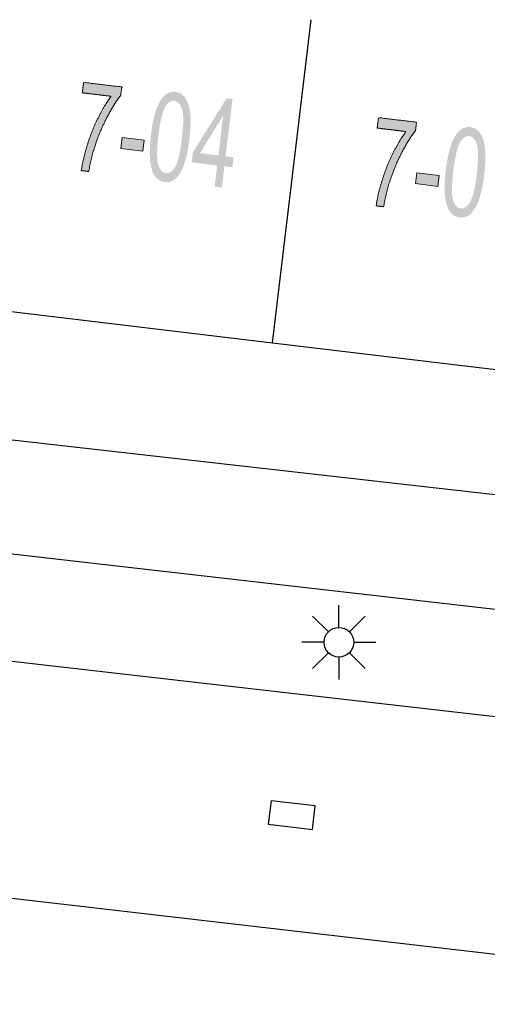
# Model space of a CAD drawing. Header units: metres. Extents: x 134521 to 134907, y 396000 to 396359.
# Tile 124 of 135: x 134730.55 to 134738.43, y 396342.75 to 396359.35. Entities that reach past the tile are written whole.
import ezdxf

# ---------------------------------------------------------------- set-up
doc = ezdxf.new("R2010")
doc.units = ezdxf.units.M
doc.header["$MEASUREMENT"] = 0

msp = doc.modelspace()

# ---------------------------------------------------------------- hatches: boundary and pattern name
at = {"linetype": 'Continuous', "lineweight": 0, "extrusion": (0, 0, -1)}
h = msp.add_hatch(color=251, dxfattribs=at)
edge = h.paths.add_edge_path()
edge.add_line((-134731.603, 396358.113), (-134731.624, 396358.289))
edge.add_line((-134731.624, 396358.289), (-134732.267, 396358.212))
edge.add_line((-134732.267, 396358.212), (-134732.25, 396358.07))
edge.add_spline(control_points=[(-134732.25, 396358.07), (-134732.137, 396357.93), (-134732.014, 396357.69), (-134731.89, 396357.45), (-134731.808, 396357.191), (-134731.749, 396357.009), (-134731.712, 396356.788)], knot_values=[0, 0, 0, 0.333333, 0.333333, 0.666667, 0.666667, 1, 1, 1], degree=2, periodic=0)
edge.add_line((-134731.712, 396356.788), (-134731.586, 396356.803))
edge.add_spline(control_points=[(-134731.586, 396356.803), (-134731.61, 396356.978), (-134731.683, 396357.222), (-134731.757, 396357.465), (-134731.867, 396357.687), (-134731.977, 396357.908), (-134732.089, 396358.055)], knot_values=[0, 0, 0, 0.333333, 0.333333, 0.666667, 0.666667, 1, 1, 1], degree=2, periodic=0)
edge.add_line((-134732.089, 396358.055), (-134731.603, 396358.113))
h = msp.add_hatch(color=251, dxfattribs=at)
edge = h.paths.add_edge_path()
edge.add_spline(control_points=[(-134732.76, 396357.407), (-134732.792, 396357.671), (-134732.848, 396357.828), (-134732.903, 396357.985), (-134732.985, 396358.063), (-134733.067, 396358.142), (-134733.175, 396358.129), (-134733.255, 396358.119), (-134733.31, 396358.064), (-134733.364, 396358.008), (-134733.392, 396357.913), (-134733.421, 396357.817), (-134733.427, 396357.684), (-134733.434, 396357.551), (-134733.408, 396357.33), (-134733.376, 396357.068), (-134733.321, 396356.911), (-134733.266, 396356.754), (-134733.184, 396356.675), (-134733.102, 396356.596), (-134732.993, 396356.609), (-134732.849, 396356.626), (-134732.786, 396356.79), (-134732.71, 396356.988), (-134732.76, 396357.407)], knot_values=[0, 0, 0, 0.083333, 0.083333, 0.166667, 0.166667, 0.25, 0.25, 0.333333, 0.333333, 0.416667, 0.416667, 0.5, 0.5, 0.583333, 0.583333, 0.666667, 0.666667, 0.75, 0.75, 0.833333, 0.833333, 0.916667, 0.916667, 1, 1, 1], degree=2, periodic=0)
edge = h.paths.add_edge_path(flags=16)
edge.add_spline(control_points=[(-134732.886, 396357.392), (-134732.842, 396357.025), (-134732.885, 396356.897), (-134732.927, 396356.769), (-134733.011, 396356.759), (-134733.095, 396356.749), (-134733.166, 396356.863), (-134733.238, 396356.978), (-134733.282, 396357.345), (-134733.326, 396357.712), (-134733.283, 396357.84), (-134733.241, 396357.968), (-134733.156, 396357.978), (-134733.072, 396357.988), (-134733.009, 396357.887), (-134732.93, 396357.759), (-134732.886, 396357.392)], knot_values=[0, 0, 0, 0.125, 0.125, 0.25, 0.25, 0.375, 0.375, 0.5, 0.5, 0.625, 0.625, 0.75, 0.75, 0.875, 0.875, 1, 1, 1], degree=2, periodic=0)
at = {"linetype": 'Continuous', "lineweight": 0}
h = msp.add_hatch(color=251, dxfattribs=at)
h.paths.add_polyline_path([(134733.956, 396356.519), (134733.834, 396356.533), (134733.877, 396356.89), (134733.446, 396356.941), (134733.466, 396357.109), (134734.035, 396358.02), (134734.134, 396358.008), (134734.019, 396357.043), (134734.153, 396357.027), (134734.133, 396356.859), (134733.999, 396356.875)])
h.paths.add_polyline_path([(134733.897, 396357.058), (134733.586, 396357.095), (134733.978, 396357.73)], flags=16)
at = {"linetype": 'Continuous', "lineweight": 0, "extrusion": (0, 0, -1)}
h = msp.add_hatch(color=251, dxfattribs=at)
edge = h.paths.add_edge_path()
edge.add_line((-134736.574, 396357.519), (-134736.595, 396357.695))
edge.add_line((-134736.595, 396357.695), (-134737.237, 396357.618))
edge.add_line((-134737.237, 396357.618), (-134737.22, 396357.475))
edge.add_spline(control_points=[(-134737.22, 396357.475), (-134737.107, 396357.335), (-134736.984, 396357.096), (-134736.861, 396356.856), (-134736.779, 396356.597), (-134736.72, 396356.414), (-134736.683, 396356.193)], knot_values=[0, 0, 0, 0.333333, 0.333333, 0.666667, 0.666667, 1, 1, 1], degree=2, periodic=0)
edge.add_line((-134736.683, 396356.193), (-134736.557, 396356.208))
edge.add_spline(control_points=[(-134736.557, 396356.208), (-134736.58, 396356.384), (-134736.654, 396356.627), (-134736.728, 396356.871), (-134736.838, 396357.092), (-134736.948, 396357.313), (-134737.06, 396357.46)], knot_values=[0, 0, 0, 0.333333, 0.333333, 0.666667, 0.666667, 1, 1, 1], degree=2, periodic=0)
edge.add_line((-134737.06, 396357.46), (-134736.574, 396357.519))
h = msp.add_hatch(color=251, dxfattribs=at)
edge = h.paths.add_edge_path()
edge.add_spline(control_points=[(-134737.731, 396356.812), (-134737.763, 396357.076), (-134737.818, 396357.233), (-134737.874, 396357.39), (-134737.956, 396357.469), (-134738.038, 396357.547), (-134738.146, 396357.534), (-134738.226, 396357.525), (-134738.28, 396357.469), (-134738.335, 396357.414), (-134738.363, 396357.318), (-134738.391, 396357.223), (-134738.398, 396357.089), (-134738.405, 396356.956), (-134738.378, 396356.735), (-134738.347, 396356.473), (-134738.292, 396356.316), (-134738.236, 396356.159), (-134738.155, 396356.08), (-134738.073, 396356.001), (-134737.964, 396356.014), (-134737.82, 396356.031), (-134737.757, 396356.195), (-134737.681, 396356.393), (-134737.731, 396356.812)], knot_values=[0, 0, 0, 0.083333, 0.083333, 0.166667, 0.166667, 0.25, 0.25, 0.333333, 0.333333, 0.416667, 0.416667, 0.5, 0.5, 0.583333, 0.583333, 0.666667, 0.666667, 0.75, 0.75, 0.833333, 0.833333, 0.916667, 0.916667, 1, 1, 1], degree=2, periodic=0)
edge = h.paths.add_edge_path(flags=16)
edge.add_spline(control_points=[(-134737.857, 396356.797), (-134737.813, 396356.43), (-134737.855, 396356.302), (-134737.898, 396356.174), (-134737.982, 396356.164), (-134738.065, 396356.154), (-134738.137, 396356.269), (-134738.209, 396356.384), (-134738.253, 396356.75), (-134738.297, 396357.118), (-134738.254, 396357.245), (-134738.212, 396357.373), (-134738.126, 396357.383), (-134738.043, 396357.393), (-134737.98, 396357.293), (-134737.901, 396357.164), (-134737.857, 396356.797)], knot_values=[0, 0, 0, 0.125, 0.125, 0.25, 0.25, 0.375, 0.375, 0.5, 0.5, 0.625, 0.625, 0.75, 0.75, 0.875, 0.875, 1, 1, 1], degree=2, periodic=0)
for points in [[(-134732.625, 396357.132), (-134732.647, 396357.316), (-134732.272, 396357.361), (-134732.25, 396357.177)], [(-134737.596, 396356.537), (-134737.618, 396356.721), (-134737.243, 396356.766), (-134737.221, 396356.582)]]:
    msp.add_hatch(color=251, dxfattribs=at).paths.add_polyline_path(points)

# ---------------------------------------------------------------- linework, layer by layer
at = {"color": 251}
for p, q in [((134734.811, 396353.899), (134735.462, 396359.346)), ((134700.08, 396355.71), (134751.88, 396349.83)), ((134729.838, 396354.494), (134734.811, 396353.899)), ((134734.811, 396353.899), (134739.785, 396353.304)), ((134706.058, 396353.118), (134747.771, 396348.362)), ((134705.928, 396351.339), (134747.53, 396346.576)), ((134735.928, 396349.102), (134735.928, 396349.477)), ((134735.751, 396349.029), (134735.486, 396349.294)), ((134736.105, 396349.029), (134736.37, 396349.294)), ((134735.678, 396348.852), (134735.303, 396348.852)), ((134736.178, 396348.852), (134736.553, 396348.852)), ((134735.751, 396348.675), (134735.486, 396348.41)), ((134735.928, 396348.602), (134735.928, 396348.227)), ((134736.37, 396348.41), (134736.105, 396348.675)), ((134749.948, 396342.269), (134696.863, 396348.417))]:
    msp.add_line(p, q, dxfattribs=at)
at = {"color": 251, "linetype": 'Continuous', "lineweight": 0, "flags": 128}
for points in [[(134732.25, 396357.177), (134732.272, 396357.361), (134732.647, 396357.316), (134732.625, 396357.132)], [(134737.221, 396356.582), (134737.243, 396356.766), (134737.618, 396356.721), (134737.596, 396356.537)]]:
    msp.add_lwpolyline(points, close=True, dxfattribs=at)
at = {"color": 251, "flags": 128}
msp.add_lwpolyline([(134735.111, 396345.741), (134735.484, 396345.698), (134735.53, 396346.095), (134734.785, 396346.181), (134734.738, 396345.784), (134735.111, 396345.741)], dxfattribs=at)
at = {"color": 251}
msp.add_circle((134735.928, 396348.852), 0.25, dxfattribs=at)
at = {"color": 251, "linetype": 'Continuous', "lineweight": 0}
for points in [[(134731.603, 396358.113), (134731.614, 396358.201), (134731.624, 396358.289), (134731.945, 396358.251), (134732.267, 396358.212), (134732.258, 396358.141), (134732.25, 396358.07), (134732.137, 396357.93), (134732.014, 396357.69), (134731.89, 396357.45), (134731.808, 396357.191), (134731.749, 396357.009), (134731.712, 396356.788), (134731.649, 396356.795), (134731.586, 396356.803), (134731.61, 396356.978), (134731.683, 396357.222), (134731.757, 396357.465), (134731.867, 396357.687), (134731.977, 396357.908), (134732.089, 396358.055), (134731.846, 396358.084), (134731.603, 396358.113)], [(134736.574, 396357.519), (134736.584, 396357.607), (134736.595, 396357.695), (134736.916, 396357.656), (134737.237, 396357.618), (134737.229, 396357.546), (134737.22, 396357.475), (134737.107, 396357.335), (134736.984, 396357.096), (134736.861, 396356.856), (134736.779, 396356.597), (134736.72, 396356.414), (134736.683, 396356.193), (134736.62, 396356.201), (134736.557, 396356.208), (134736.58, 396356.384), (134736.654, 396356.627), (134736.728, 396356.871), (134736.838, 396357.092), (134736.948, 396357.313), (134737.06, 396357.46), (134736.817, 396357.49), (134736.574, 396357.519)]]:
    msp.add_open_spline(points, degree=2, knots=[0, 0, 0, 0.066667, 0.066667, 0.133333, 0.133333, 0.2, 0.2, 0.266667, 0.266667, 0.333333, 0.333333, 0.4, 0.4, 0.6, 0.6, 0.666667, 0.666667, 0.733333, 0.733333, 0.8, 0.8, 1, 1, 1], dxfattribs=at)

doc.saveas('drawing.dxf')
